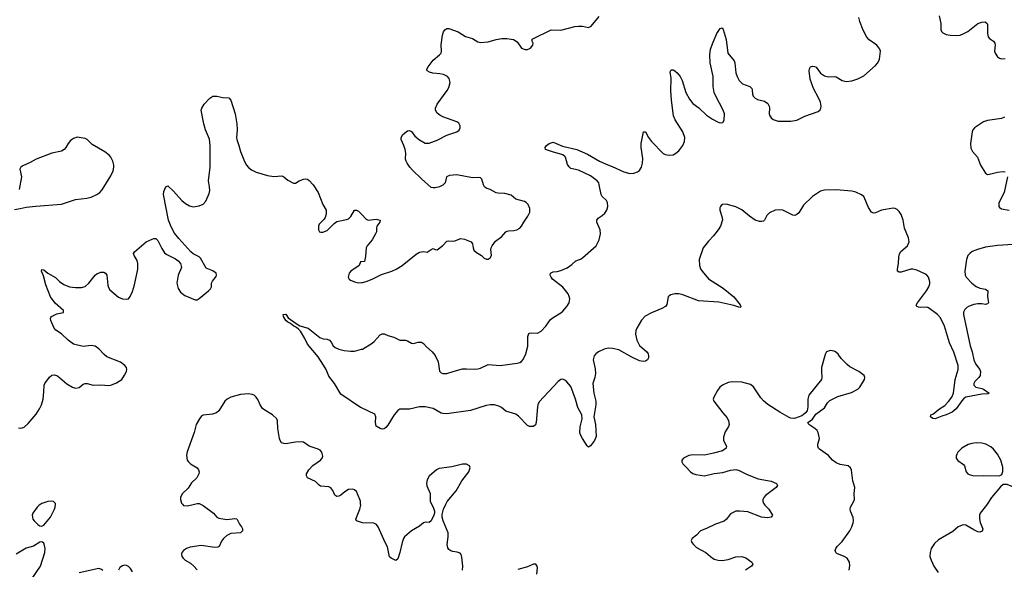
# Model space of a CAD drawing. Header units: inches. Extents: x 1308439 to 1441336, y 959892 to 1036309.
# Tile 50 of 167: x 1326524 to 1336540, y 1019338 to 1024929. Entities that reach past the tile are written whole.
import ezdxf

# ---------------------------------------------------------------- set-up
doc = ezdxf.new("R2010")
doc.units = ezdxf.units.IN
doc.header["$MEASUREMENT"] = 0
for name, color, linetype in [('B3021', 7, 'Continuous'), ('B3022', 7, 'Continuous'), ('B3031', 7, 'Continuous'), ('B3032', 7, 'Continuous')]:
    doc.layers.add(name, color=color, linetype=linetype)

msp = doc.modelspace()

# ---------------------------------------------------------------- linework, layer by layer
at = {"layer": 'B3021', "color": 6, "elevation": 2800}
for points in [[(1326740, 1020000), (1326723, 1019990), (1326702, 1019970), (1326658, 1019910), (1326652, 1019890), (1326653, 1019870), (1326659, 1019850), (1326672, 1019832), (1326710, 1019794), (1326730, 1019781), (1326750, 1019777), (1326770, 1019787), (1326837, 1019870), (1326877, 1019950), (1326885, 1019970), (1326887, 1020000)], [(1328364, 1020000), (1328389, 1019989), (1328496, 1019910), (1328530, 1019870), (1328550, 1019858), (1328630, 1019846), (1328714, 1019854), (1328732, 1019852), (1328759, 1019799), (1328781, 1019770), (1328790, 1019750), (1328790, 1019730), (1328770, 1019710), (1328670, 1019701), (1328630, 1019682), (1328596, 1019650), (1328577, 1019623), (1328554, 1019570), (1328538, 1019562), (1328510, 1019561), (1328370, 1019580), (1328257, 1019563), (1328220, 1019550), (1328190, 1019530), (1328173, 1019510), (1328169, 1019491), (1328174, 1019470), (1328186, 1019450), (1328208, 1019430), (1328260, 1019400), (1328296, 1019370), (1328330, 1019334)], [(1328179, 1020000), (1328190, 1019989), (1328230, 1019985), (1328301, 1020000)], [(1330000, 1019814), (1329950, 1019830), (1329944, 1019850), (1329984, 1019950), (1329993, 1019990), (1329992, 1020000)], [(1326642, 1019230), (1326735, 1019370), (1326780, 1019510), (1326782, 1019550), (1326774, 1019594), (1326770, 1019604), (1326756, 1019616), (1326750, 1019619), (1326730, 1019616), (1326665, 1019575), (1326590, 1019554), (1326487, 1019493)], [(1327671, 1019311), (1327650, 1019346), (1327630, 1019367), (1327610, 1019377), (1327590, 1019380), (1327570, 1019375), (1327544, 1019356), (1327528, 1019330)], [(1327370, 1019325), (1327350, 1019340), (1327330, 1019346), (1327130, 1019301)]]:
    msp.add_lwpolyline(points, dxfattribs=at)
at = {"layer": 'B3022', "color": 6}
for points, elevation in [([(1326510, 1020778), (1326530, 1020773), (1326550, 1020776), (1326570, 1020784), (1326610, 1020820), (1326690, 1020916), (1326725, 1020970), (1326744, 1021010), (1326761, 1021070), (1326770, 1021145), (1326772, 1021210), (1326778, 1021230), (1326828, 1021292), (1326850, 1021312), (1326877, 1021317), (1326910, 1021308), (1327005, 1021225), (1327061, 1021190), (1327090, 1021181), (1327130, 1021188), (1327170, 1021221), (1327190, 1021230), (1327210, 1021229), (1327270, 1021213), (1327350, 1021216), (1327430, 1021208), (1327450, 1021211), (1327510, 1021236), (1327562, 1021270), (1327590, 1021312), (1327609, 1021350), (1327614, 1021370), (1327609, 1021390), (1327593, 1021410), (1327550, 1021446), (1327410, 1021500), (1327383, 1021523), (1327330, 1021581), (1327290, 1021607), (1327250, 1021616), (1327170, 1021604), (1327070, 1021630), (1327017, 1021670), (1326950, 1021735), (1326891, 1021770), (1326873, 1021790), (1326840, 1021870), (1326837, 1021890), (1326840, 1021900), (1326849, 1021911), (1326903, 1021937), (1326970, 1021949), (1326968, 1021970), (1326884, 1022044), (1326838, 1022110), (1326790, 1022231), (1326765, 1022325), (1326747, 1022370), (1326750, 1022388), (1326770, 1022386), (1326809, 1022349), (1326888, 1022308), (1326930, 1022266), (1326974, 1022234), (1327030, 1022213), (1327090, 1022206), (1327154, 1022206), (1327190, 1022216), (1327227, 1022250), (1327291, 1022330), (1327310, 1022344), (1327350, 1022362), (1327380, 1022360), (1327396, 1022350), (1327409, 1022329), (1327419, 1022230), (1327426, 1022206), (1327442, 1022182), (1327530, 1022108), (1327570, 1022091), (1327615, 1022085), (1327630, 1022090), (1327648, 1022112), (1327670, 1022163), (1327690, 1022231), (1327725, 1022390), (1327727, 1022450), (1327719, 1022479), (1327688, 1022530), (1327683, 1022550), (1327691, 1022569), (1327810, 1022668), (1327870, 1022698), (1327890, 1022704), (1327903, 1022703), (1327910, 1022702), (1327930, 1022683), (1327970, 1022601), (1327997, 1022557), (1328020, 1022540), (1328110, 1022498), (1328136, 1022476), (1328158, 1022450), (1328169, 1022410), (1328137, 1022330), (1328123, 1022250), (1328135, 1022195), (1328159, 1022159), (1328205, 1022125), (1328310, 1022080), (1328330, 1022081), (1328350, 1022093), (1328445, 1022170), (1328464, 1022190), (1328474, 1022210), (1328476, 1022250), (1328485, 1022270), (1328522, 1022318), (1328526, 1022330), (1328521, 1022350), (1328490, 1022375), (1328422, 1022402), (1328364, 1022504), (1328350, 1022518), (1328289, 1022549), (1328266, 1022566), (1328142, 1022702), (1328098, 1022758), (1328063, 1022823), (1328037, 1022890), (1327986, 1023150), (1327990, 1023182), (1328009, 1023230), (1328030, 1023238), (1328090, 1023186), (1328173, 1023090), (1328210, 1023061), (1328250, 1023037), (1328290, 1023026), (1328350, 1023036), (1328390, 1023054), (1328416, 1023084), (1328450, 1023162), (1328457, 1023190), (1328456, 1023230), (1328445, 1023290), (1328463, 1023430), (1328462, 1023650), (1328454, 1023714), (1328415, 1023810), (1328397, 1023870), (1328371, 1024010), (1328375, 1024030), (1328399, 1024070), (1328457, 1024130), (1328489, 1024151), (1328530, 1024151), (1328590, 1024137), (1328650, 1024135), (1328670, 1024112), (1328715, 1023970), (1328734, 1023870), (1328736, 1023810), (1328729, 1023730), (1328732, 1023710), (1328754, 1023650), (1328769, 1023589), (1328810, 1023486), (1328830, 1023450), (1328850, 1023427), (1328882, 1023402), (1328930, 1023379), (1329045, 1023345), (1329110, 1023334), (1329190, 1023341), (1329210, 1023331), (1329250, 1023298), (1329310, 1023267), (1329330, 1023265), (1329366, 1023290), (1329410, 1023307), (1329430, 1023311), (1329450, 1023307), (1329470, 1023294), (1329510, 1023250), (1329561, 1023170), (1329609, 1023050), (1329640, 1022990), (1329641, 1022950), (1329630, 1022918), (1329620, 1022900), (1329570, 1022850), (1329564, 1022830), (1329562, 1022790), (1329572, 1022772), (1329587, 1022767), (1329608, 1022768), (1329650, 1022786), (1329723, 1022857), (1329750, 1022875), (1329850, 1022896), (1329870, 1022905), (1329893, 1022927), (1329930, 1022991), (1329950, 1022993), (1329970, 1022982), (1330000, 1022952)], 2800), ([(1326470, 1022998), (1326530, 1023009), (1326590, 1023023), (1326687, 1023033), (1326950, 1023053), (1327090, 1023099), (1327207, 1023113), (1327250, 1023123), (1327310, 1023151), (1327340, 1023170), (1327362, 1023198), (1327450, 1023341), (1327474, 1023390), (1327483, 1023430), (1327483, 1023450), (1327471, 1023490), (1327451, 1023530), (1327434, 1023550), (1327390, 1023585), (1327260, 1023660), (1327210, 1023710), (1327190, 1023719), (1327110, 1023734), (1327070, 1023720), (1327041, 1023699), (1327017, 1023670), (1326994, 1023630), (1326977, 1023610), (1326950, 1023592), (1326850, 1023572), (1326690, 1023510), (1326630, 1023475), (1326556, 1023444), (1326535, 1023430), (1326525, 1023410), (1326541, 1023330), (1326518, 1023202)], 2900), ([(1330000, 1022467), (1329990, 1022466), (1329978, 1022430), (1329892, 1022370), (1329876, 1022350), (1329864, 1022310), (1329874, 1022290), (1329890, 1022278), (1329930, 1022261), (1329970, 1022254), (1330000, 1022255)], 2800), ([(1330000, 1020980), (1329990, 1020984), (1329790, 1021119), (1329725, 1021230), (1329670, 1021302), (1329642, 1021370), (1329616, 1021416), (1329560, 1021500), (1329450, 1021630), (1329425, 1021685), (1329380, 1021760), (1329361, 1021781), (1329338, 1021798), (1329313, 1021810), (1329279, 1021839), (1329250, 1021852), (1329232, 1021870), (1329209, 1021910), (1329205, 1021930), (1329230, 1021934), (1329256, 1021896), (1329337, 1021837), (1329375, 1021815), (1329457, 1021790), (1329577, 1021697), (1329610, 1021683), (1329650, 1021678), (1329674, 1021670), (1329692, 1021650), (1329712, 1021612), (1329734, 1021594), (1329770, 1021576), (1329823, 1021563), (1329890, 1021556), (1329930, 1021556), (1330000, 1021576)], 2700), ([(1329992, 1020000), (1329990, 1020030), (1329984, 1020050), (1329949, 1020129), (1329930, 1020146), (1329912, 1020152), (1329870, 1020151), (1329830, 1020128), (1329790, 1020092), (1329770, 1020081), (1329750, 1020078), (1329730, 1020092), (1329710, 1020141), (1329690, 1020167), (1329670, 1020176), (1329585, 1020185), (1329570, 1020194), (1329532, 1020232), (1329453, 1020270), (1329441, 1020290), (1329442, 1020310), (1329466, 1020350), (1329507, 1020393), (1329584, 1020450), (1329600, 1020470), (1329606, 1020490), (1329598, 1020530), (1329581, 1020550), (1329561, 1020561), (1329470, 1020591), (1329411, 1020630), (1329395, 1020635), (1329330, 1020633), (1329230, 1020616), (1329210, 1020617), (1329186, 1020626), (1329172, 1020650), (1329168, 1020668), (1329151, 1020770), (1329148, 1020848), (1329139, 1020870), (1329096, 1020910), (1329017, 1020957), (1328995, 1020975), (1328970, 1021010), (1328946, 1021066), (1328931, 1021091), (1328910, 1021109), (1328890, 1021117), (1328850, 1021123), (1328770, 1021116), (1328670, 1021088), (1328634, 1021070), (1328610, 1021050), (1328548, 1020952), (1328525, 1020930), (1328485, 1020915), (1328390, 1020905), (1328370, 1020891), (1328352, 1020868), (1328318, 1020810), (1328298, 1020730), (1328226, 1020534), (1328222, 1020498), (1328229, 1020450), (1328240, 1020430), (1328261, 1020410), (1328329, 1020369), (1328344, 1020350), (1328348, 1020330), (1328347, 1020310), (1328325, 1020270), (1328270, 1020217), (1328238, 1020162), (1328175, 1020105), (1328159, 1020070), (1328158, 1020050), (1328169, 1020010), (1328179, 1020000)], 2800), ([(1326887, 1020000), (1326888, 1020008), (1326867, 1020027), (1326850, 1020032), (1326810, 1020027), (1326750, 1020006), (1326740, 1020000)], 2800), ([(1328301, 1020000), (1328330, 1020006), (1328350, 1020006), (1328364, 1020000)], 2800)]:
    msp.add_lwpolyline(points, dxfattribs=dict(at, elevation=elevation))
at = {"layer": 'B3031', "color": 6, "elevation": 2800}
for points in [[(1330714, 1020000), (1330729, 1019970), (1330743, 1019930), (1330744, 1019910), (1330738, 1019890), (1330708, 1019832), (1330690, 1019814), (1330650, 1019817), (1330630, 1019812), (1330590, 1019778), (1330510, 1019731), (1330438, 1019670), (1330428, 1019652), (1330414, 1019610), (1330392, 1019510), (1330370, 1019445), (1330350, 1019427), (1330304, 1019450), (1330286, 1019466), (1330266, 1019566), (1330241, 1019610), (1330170, 1019772), (1330155, 1019795), (1330127, 1019807), (1330010, 1019811), (1330000, 1019814)], [(1331027, 1019330), (1331032, 1019370), (1331023, 1019463), (1331015, 1019490), (1331003, 1019503), (1330974, 1019514), (1330930, 1019519), (1330910, 1019527), (1330890, 1019541), (1330878, 1019558), (1330871, 1019590), (1330884, 1019670), (1330883, 1019710), (1330831, 1019830), (1330823, 1019870), (1330823, 1019897), (1330835, 1019950), (1330859, 1020000)], [(1334097, 1020000), (1334103, 1019990), (1334143, 1019950), (1334181, 1019890), (1334170, 1019870), (1334130, 1019863), (1334070, 1019869), (1333930, 1019922), (1333850, 1019931), (1333810, 1019929), (1333756, 1019904), (1333713, 1019850), (1333690, 1019828), (1333601, 1019799), (1333510, 1019753), (1333451, 1019729), (1333410, 1019684), (1333364, 1019650), (1333354, 1019630), (1333362, 1019610), (1333377, 1019590), (1333410, 1019560), (1333503, 1019510), (1333550, 1019467), (1333590, 1019443), (1333630, 1019431), (1333670, 1019428), (1333730, 1019439), (1333810, 1019465), (1333870, 1019470), (1333910, 1019455), (1333973, 1019410), (1333982, 1019390), (1333970, 1019370), (1333907, 1019330)], [(1334961, 1019330), (1334970, 1019378), (1334964, 1019410), (1334940, 1019450), (1334910, 1019470), (1334838, 1019498), (1334825, 1019510), (1334820, 1019530), (1334826, 1019550), (1334840, 1019570), (1334890, 1019621), (1334968, 1019730), (1334990, 1019770), (1335003, 1019810), (1335007, 1019830), (1335004, 1019864), (1334975, 1019930), (1334972, 1019950), (1334975, 1019970), (1334992, 1020000)], [(1336366, 1020000), (1336359, 1019990), (1336295, 1019910), (1336288, 1019890), (1336289, 1019851), (1336296, 1019816), (1336321, 1019750), (1336315, 1019725), (1336290, 1019717), (1336270, 1019720), (1336230, 1019739), (1336150, 1019786), (1336130, 1019791), (1336110, 1019788), (1336070, 1019770), (1336017, 1019723), (1335870, 1019639), (1335830, 1019601), (1335797, 1019550), (1335786, 1019510), (1335784, 1019470), (1335795, 1019430), (1335823, 1019370), (1335867, 1019307)], [(1331785, 1019290), (1331792, 1019352), (1331788, 1019370), (1331774, 1019390), (1331750, 1019392), (1331690, 1019362), (1331590, 1019337)]]:
    msp.add_lwpolyline(points, dxfattribs=at)
at = {"layer": 'B3032', "color": 6}
for points, elevation in [([(1330000, 1022255), (1330010, 1022255), (1330050, 1022267), (1330110, 1022291), (1330203, 1022337), (1330310, 1022371), (1330352, 1022390), (1330413, 1022427), (1330557, 1022543), (1330590, 1022564), (1330630, 1022572), (1330670, 1022564), (1330710, 1022593), (1330730, 1022602), (1330750, 1022590), (1330770, 1022588), (1330829, 1022631), (1330870, 1022675), (1330890, 1022680), (1330930, 1022676), (1330950, 1022680), (1331010, 1022704), (1331050, 1022697), (1331117, 1022670), (1331131, 1022650), (1331136, 1022610), (1331145, 1022585), (1331170, 1022561), (1331222, 1022530), (1331250, 1022504), (1331273, 1022493), (1331290, 1022494), (1331310, 1022505), (1331325, 1022530), (1331317, 1022590), (1331320, 1022610), (1331329, 1022630), (1331365, 1022675), (1331430, 1022722), (1331470, 1022770), (1331482, 1022778), (1331497, 1022783), (1331550, 1022784), (1331580, 1022790), (1331612, 1022808), (1331629, 1022830), (1331651, 1022870), (1331694, 1022930), (1331713, 1022970), (1331715, 1023010), (1331698, 1023050), (1331677, 1023070), (1331658, 1023078), (1331570, 1023105), (1331524, 1023144), (1331460, 1023160), (1331390, 1023163), (1331370, 1023167), (1331310, 1023203), (1331270, 1023215), (1331253, 1023230), (1331242, 1023250), (1331226, 1023306), (1331210, 1023320), (1331190, 1023324), (1331130, 1023319), (1330970, 1023352), (1330895, 1023345), (1330866, 1023330), (1330852, 1023270), (1330830, 1023247), (1330795, 1023230), (1330750, 1023220), (1330730, 1023218), (1330710, 1023222), (1330611, 1023311), (1330520, 1023400), (1330492, 1023430), (1330465, 1023470), (1330454, 1023490), (1330449, 1023509), (1330452, 1023570), (1330445, 1023610), (1330431, 1023651), (1330403, 1023710), (1330403, 1023730), (1330420, 1023760), (1330470, 1023797), (1330490, 1023802), (1330510, 1023793), (1330543, 1023743), (1330590, 1023708), (1330650, 1023673), (1330690, 1023672), (1330770, 1023704), (1330870, 1023756), (1330972, 1023788), (1330994, 1023806), (1331005, 1023830), (1331006, 1023850), (1330990, 1023876), (1330970, 1023890), (1330830, 1023941), (1330797, 1023957), (1330770, 1023977), (1330753, 1024010), (1330753, 1024030), (1330771, 1024070), (1330874, 1024210), (1330890, 1024238), (1330902, 1024290), (1330893, 1024330), (1330876, 1024350), (1330836, 1024370), (1330799, 1024379), (1330725, 1024385), (1330694, 1024394), (1330669, 1024410), (1330665, 1024425), (1330678, 1024450), (1330730, 1024519), (1330793, 1024570), (1330810, 1024590), (1330816, 1024610), (1330813, 1024673), (1330826, 1024770), (1330836, 1024804), (1330850, 1024827), (1330870, 1024839), (1330890, 1024839), (1330986, 1024806), (1331059, 1024759), (1331130, 1024738), (1331183, 1024703), (1331210, 1024696), (1331290, 1024703), (1331371, 1024729), (1331430, 1024738), (1331479, 1024739), (1331547, 1024727), (1331585, 1024705), (1331630, 1024640), (1331665, 1024625), (1331690, 1024626), (1331719, 1024641), (1331743, 1024670), (1331748, 1024690), (1331738, 1024710), (1331736, 1024730), (1331930, 1024826), (1332030, 1024822), (1332170, 1024859), (1332210, 1024864), (1332250, 1024863), (1332310, 1024851), (1332338, 1024862), (1332419, 1024961)], 2800), ([(1330000, 1021576), (1330010, 1021579), (1330110, 1021637), (1330130, 1021655), (1330190, 1021724), (1330210, 1021734), (1330230, 1021732), (1330270, 1021716), (1330330, 1021699), (1330390, 1021668), (1330450, 1021668), (1330470, 1021662), (1330510, 1021639), (1330530, 1021636), (1330578, 1021650), (1330610, 1021648), (1330630, 1021634), (1330661, 1021601), (1330721, 1021550), (1330750, 1021514), (1330781, 1021450), (1330794, 1021354), (1330810, 1021337), (1330830, 1021329), (1330870, 1021329), (1330945, 1021355), (1331030, 1021376), (1331070, 1021378), (1331147, 1021373), (1331183, 1021377), (1331210, 1021385), (1331290, 1021420), (1331411, 1021411), (1331586, 1021434), (1331610, 1021441), (1331628, 1021452), (1331647, 1021473), (1331674, 1021530), (1331693, 1021607), (1331693, 1021707), (1331704, 1021736), (1331710, 1021742), (1331730, 1021745), (1331790, 1021742), (1331830, 1021761), (1331875, 1021810), (1331922, 1021878), (1331950, 1021901), (1332030, 1021946), (1332050, 1021964), (1332089, 1022010), (1332113, 1022050), (1332119, 1022090), (1332114, 1022114), (1332102, 1022142), (1332049, 1022209), (1331944, 1022290), (1331929, 1022310), (1331921, 1022330), (1331925, 1022350), (1331950, 1022363), (1331990, 1022367), (1332030, 1022379), (1332094, 1022406), (1332141, 1022439), (1332183, 1022477), (1332230, 1022493), (1332250, 1022505), (1332388, 1022630), (1332419, 1022690), (1332432, 1022750), (1332428, 1022790), (1332396, 1022870), (1332395, 1022890), (1332409, 1022910), (1332450, 1022936), (1332478, 1022962), (1332496, 1022990), (1332507, 1023030), (1332504, 1023070), (1332492, 1023090), (1332450, 1023129), (1332439, 1023150), (1332420, 1023250), (1332414, 1023270), (1332400, 1023290), (1332330, 1023340), (1332210, 1023397), (1332130, 1023417), (1332112, 1023432), (1332095, 1023455), (1332076, 1023530), (1332070, 1023539), (1332050, 1023555), (1331945, 1023585), (1331874, 1023610), (1331868, 1023630), (1331884, 1023650), (1331910, 1023670), (1331950, 1023684), (1332044, 1023644), (1332190, 1023607), (1332300, 1023560), (1332423, 1023490), (1332490, 1023459), (1332550, 1023436), (1332670, 1023380), (1332730, 1023366), (1332770, 1023368), (1332810, 1023382), (1332830, 1023396), (1332850, 1023430), (1332860, 1023470), (1332864, 1023516), (1332846, 1023630), (1332847, 1023670), (1332870, 1023788), (1332890, 1023788), (1332921, 1023730), (1332950, 1023690), (1333070, 1023569), (1333090, 1023557), (1333130, 1023550), (1333170, 1023556), (1333199, 1023570), (1333230, 1023594), (1333270, 1023650), (1333287, 1023690), (1333291, 1023730), (1333269, 1023790), (1333193, 1023910), (1333176, 1023950), (1333155, 1024110), (1333148, 1024210), (1333152, 1024330), (1333142, 1024398), (1333150, 1024420), (1333170, 1024419), (1333190, 1024410), (1333212, 1024390), (1333243, 1024350), (1333264, 1024310), (1333299, 1024190), (1333339, 1024119), (1333370, 1024078), (1333431, 1024031), (1333510, 1023959), (1333570, 1023917), (1333630, 1023886), (1333650, 1023880), (1333677, 1023883), (1333690, 1023906), (1333694, 1023970), (1333681, 1024010), (1333604, 1024150), (1333588, 1024190), (1333579, 1024250), (1333580, 1024350), (1333549, 1024490), (1333544, 1024570), (1333552, 1024628), (1333578, 1024702), (1333615, 1024790), (1333650, 1024839), (1333670, 1024847), (1333681, 1024830), (1333710, 1024728), (1333729, 1024590), (1333793, 1024510), (1333799, 1024490), (1333808, 1024390), (1333822, 1024350), (1333843, 1024310), (1333876, 1024276), (1333950, 1024251), (1333961, 1024241), (1333971, 1024230), (1333975, 1024215), (1333980, 1024170), (1333987, 1024150), (1334006, 1024130), (1334030, 1024118), (1334100, 1024100), (1334135, 1024075), (1334149, 1024050), (1334153, 1024030), (1334149, 1023970), (1334154, 1023950), (1334168, 1023930), (1334190, 1023915), (1334238, 1023898), (1334370, 1023898), (1334430, 1023907), (1334511, 1023949), (1334645, 1023995), (1334667, 1024013), (1334674, 1024030), (1334676, 1024050), (1334669, 1024090), (1334650, 1024134), (1334599, 1024230), (1334565, 1024325), (1334555, 1024410), (1334558, 1024430), (1334570, 1024450), (1334590, 1024457), (1334610, 1024454), (1334625, 1024445), (1334670, 1024384), (1334710, 1024358), (1334750, 1024347), (1334810, 1024350), (1334830, 1024347), (1334890, 1024311), (1334930, 1024299), (1334990, 1024306), (1335050, 1024326), (1335110, 1024359), (1335230, 1024464), (1335252, 1024490), (1335270, 1024528), (1335279, 1024610), (1335273, 1024630), (1335243, 1024670), (1335165, 1024725), (1335143, 1024750), (1335101, 1024830), (1335070, 1024910), (1335060, 1024950)], 2700), ([(1335879, 1024970), (1335895, 1024890), (1335895, 1024830), (1335901, 1024810), (1335915, 1024795), (1335950, 1024780), (1335990, 1024772), (1336050, 1024768), (1336090, 1024773), (1336130, 1024788), (1336170, 1024810), (1336270, 1024891), (1336310, 1024905), (1336347, 1024907), (1336367, 1024890), (1336370, 1024879), (1336368, 1024788), (1336375, 1024755), (1336390, 1024737), (1336429, 1024709), (1336444, 1024690), (1336448, 1024670), (1336442, 1024610), (1336446, 1024590), (1336470, 1024552), (1336490, 1024538), (1336512, 1024532), (1336550, 1024533)], 2700), ([(1336543, 1023937), (1336510, 1023924), (1336370, 1023903), (1336330, 1023891), (1336236, 1023830), (1336221, 1023810), (1336214, 1023790), (1336195, 1023670), (1336201, 1023621), (1336215, 1023590), (1336268, 1023530), (1336299, 1023450), (1336348, 1023368), (1336370, 1023356), (1336390, 1023357), (1336470, 1023378), (1336530, 1023385), (1336550, 1023382)], 2700), ([(1336574, 1023330), (1336539, 1023170), (1336486, 1023066), (1336484, 1023030), (1336490, 1023018), (1336510, 1023004), (1336590, 1022992)], 2700), ([(1336630, 1022643), (1336470, 1022633), (1336350, 1022615), (1336267, 1022590), (1336214, 1022570), (1336188, 1022552), (1336170, 1022529), (1336154, 1022490), (1336139, 1022370), (1336142, 1022330), (1336151, 1022310), (1336210, 1022248), (1336254, 1022214), (1336290, 1022198), (1336348, 1022188), (1336372, 1022170), (1336368, 1022112), (1336378, 1022050), (1336370, 1022038), (1336350, 1022033), (1336310, 1022039), (1336270, 1022038), (1336229, 1022031), (1336184, 1022016), (1336158, 1022002), (1336138, 1021982), (1336126, 1021954), (1336124, 1021930), (1336193, 1021610), (1336214, 1021550), (1336230, 1021470), (1336247, 1021427), (1336290, 1021370), (1336297, 1021350), (1336295, 1021310), (1336281, 1021290), (1336239, 1021250), (1336229, 1021230), (1336230, 1021210), (1336250, 1021190), (1336310, 1021179), (1336330, 1021170), (1336387, 1021130), (1336377, 1021123), (1336310, 1021120), (1336150, 1021090), (1336130, 1021077), (1336108, 1021052), (1336050, 1020970), (1336010, 1020937), (1335950, 1020909), (1335904, 1020896), (1335838, 1020870), (1335812, 1020872), (1335790, 1020889), (1335792, 1020910), (1335820, 1020920), (1335870, 1020963), (1335935, 1021005), (1335974, 1021046), (1336006, 1021090), (1336022, 1021130), (1336039, 1021270), (1336070, 1021370), (1336070, 1021410), (1336026, 1021546), (1335983, 1021643), (1335933, 1021810), (1335890, 1021896), (1335860, 1021930), (1335770, 1021998), (1335750, 1022005), (1335690, 1022002), (1335666, 1022006), (1335650, 1022010), (1335645, 1022025), (1335656, 1022050), (1335750, 1022170), (1335773, 1022210), (1335783, 1022243), (1335784, 1022264), (1335770, 1022310), (1335751, 1022330), (1335730, 1022343), (1335650, 1022380), (1335610, 1022391), (1335590, 1022391), (1335490, 1022361), (1335470, 1022361), (1335454, 1022370), (1335453, 1022390), (1335465, 1022450), (1335466, 1022514), (1335473, 1022547), (1335489, 1022570), (1335555, 1022630), (1335571, 1022670), (1335565, 1022710), (1335524, 1022810), (1335510, 1022890), (1335490, 1022946), (1335470, 1022977), (1335450, 1022997), (1335430, 1023007), (1335410, 1023011), (1335290, 1022992), (1335230, 1022966), (1335210, 1022962), (1335190, 1022970), (1335157, 1023017), (1335110, 1023129), (1335088, 1023148), (1335030, 1023174), (1334990, 1023184), (1334830, 1023200), (1334710, 1023196), (1334670, 1023184), (1334588, 1023132), (1334499, 1023041), (1334450, 1022965), (1334430, 1022946), (1334410, 1022938), (1334390, 1022940), (1334288, 1022992), (1334250, 1022996), (1334210, 1022991), (1334150, 1022966), (1334123, 1022937), (1334102, 1022890), (1334090, 1022880), (1334070, 1022875), (1334050, 1022875), (1334007, 1022890), (1333949, 1022929), (1333870, 1022994), (1333810, 1023027), (1333710, 1023052), (1333675, 1023050), (1333660, 1023040), (1333652, 1023030), (1333646, 1023014), (1333646, 1022990), (1333668, 1022928), (1333672, 1022892), (1333654, 1022830), (1333630, 1022790), (1333583, 1022730), (1333530, 1022676), (1333478, 1022610), (1333435, 1022490), (1333438, 1022430), (1333450, 1022396), (1333466, 1022370), (1333530, 1022293), (1333679, 1022199), (1333788, 1022110), (1333853, 1022030), (1333859, 1022010), (1333856, 1022004), (1333850, 1022002), (1333790, 1022022), (1333637, 1022057), (1333430, 1022069), (1333270, 1022130), (1333230, 1022139), (1333190, 1022139), (1333149, 1022131), (1333130, 1022121), (1333120, 1022110), (1333108, 1022032), (1333092, 1022010), (1333057, 1021990), (1332950, 1021948), (1332887, 1021913), (1332850, 1021873), (1332801, 1021790), (1332793, 1021767), (1332789, 1021730), (1332802, 1021670), (1332830, 1021615), (1332903, 1021550), (1332916, 1021530), (1332922, 1021510), (1332920, 1021490), (1332910, 1021470), (1332890, 1021457), (1332870, 1021453), (1332830, 1021460), (1332750, 1021495), (1332618, 1021570), (1332554, 1021586), (1332510, 1021587), (1332470, 1021578), (1332412, 1021550), (1332384, 1021530), (1332367, 1021510), (1332357, 1021470), (1332377, 1021377), (1332380, 1021330), (1332373, 1021290), (1332353, 1021230), (1332365, 1021130), (1332386, 1021050), (1332386, 1021010), (1332365, 1020890), (1332381, 1020810), (1332387, 1020690), (1332371, 1020650), (1332350, 1020620), (1332330, 1020595), (1332310, 1020582), (1332295, 1020595), (1332250, 1020669), (1332230, 1020705), (1332222, 1020730), (1332226, 1020786), (1332247, 1020870), (1332241, 1020910), (1332203, 1020983), (1332179, 1021070), (1332130, 1021199), (1332090, 1021246), (1332070, 1021262), (1332050, 1021271), (1332030, 1021269), (1332000, 1021250), (1331810, 1021043), (1331794, 1021010), (1331791, 1020990), (1331778, 1020830), (1331770, 1020808), (1331749, 1020791), (1331710, 1020791), (1331690, 1020802), (1331597, 1020897), (1331570, 1020917), (1331470, 1020948), (1331425, 1020985), (1331398, 1020998), (1331354, 1021010), (1331312, 1021012), (1331270, 1021005), (1331110, 1020954), (1330870, 1020921), (1330830, 1020923), (1330810, 1020928), (1330730, 1020973), (1330649, 1020991), (1330590, 1020992), (1330490, 1020968), (1330390, 1020968), (1330370, 1020955), (1330332, 1020910), (1330270, 1020803), (1330250, 1020782), (1330230, 1020768), (1330210, 1020764), (1330190, 1020769), (1330150, 1020794), (1330143, 1020830), (1330147, 1020890), (1330135, 1020915), (1330000, 1020980)], 2700), ([(1330000, 1022952), (1330050, 1022901), (1330070, 1022891), (1330150, 1022900), (1330190, 1022890), (1330189, 1022870), (1330158, 1022830), (1330153, 1022810), (1330153, 1022770), (1330145, 1022750), (1330109, 1022691), (1330057, 1022630), (1330048, 1022610), (1330041, 1022519), (1330030, 1022469), (1330000, 1022467)], 2800), ([(1334992, 1020000), (1335009, 1020030), (1335015, 1020050), (1335014, 1020110), (1335019, 1020170), (1334998, 1020238), (1334987, 1020347), (1334976, 1020370), (1334951, 1020391), (1334870, 1020406), (1334830, 1020423), (1334794, 1020450), (1334750, 1020497), (1334659, 1020559), (1334650, 1020570), (1334643, 1020590), (1334643, 1020610), (1334661, 1020670), (1334647, 1020730), (1334636, 1020750), (1334612, 1020772), (1334550, 1020810), (1334541, 1020830), (1334590, 1020864), (1334624, 1020916), (1334710, 1020981), (1334740, 1021030), (1334764, 1021056), (1334845, 1021095), (1334984, 1021136), (1335049, 1021171), (1335070, 1021192), (1335118, 1021270), (1335121, 1021290), (1335114, 1021310), (1335061, 1021350), (1334970, 1021399), (1334940, 1021420), (1334882, 1021482), (1334850, 1021527), (1334823, 1021550), (1334810, 1021558), (1334770, 1021565), (1334730, 1021552), (1334717, 1021523), (1334682, 1021390), (1334679, 1021350), (1334684, 1021290), (1334679, 1021270), (1334551, 1021109), (1334542, 1021070), (1334543, 1020990), (1334534, 1020950), (1334515, 1020925), (1334482, 1020898), (1334407, 1020873), (1334370, 1020875), (1334350, 1020883), (1334256, 1020936), (1334134, 1021014), (1334092, 1021052), (1334064, 1021084), (1333990, 1021195), (1333957, 1021217), (1333870, 1021243), (1333773, 1021247), (1333730, 1021238), (1333674, 1021210), (1333647, 1021190), (1333622, 1021158), (1333584, 1021090), (1333579, 1021070), (1333585, 1021050), (1333676, 1020930), (1333720, 1020880), (1333735, 1020850), (1333740, 1020810), (1333733, 1020790), (1333702, 1020738), (1333684, 1020684), (1333684, 1020650), (1333714, 1020590), (1333710, 1020570), (1333675, 1020545), (1333582, 1020518), (1333490, 1020501), (1333370, 1020504), (1333330, 1020496), (1333276, 1020470), (1333261, 1020450), (1333259, 1020430), (1333270, 1020410), (1333302, 1020382), (1333347, 1020330), (1333370, 1020313), (1333402, 1020302), (1333490, 1020289), (1333590, 1020314), (1333676, 1020324), (1333754, 1020346), (1333810, 1020353), (1333844, 1020344), (1333923, 1020303), (1334037, 1020257), (1334170, 1020236), (1334221, 1020210), (1334232, 1020190), (1334219, 1020170), (1334110, 1020090), (1334094, 1020070), (1334085, 1020050), (1334085, 1020030), (1334090, 1020010), (1334097, 1020000)], 2800), ([(1330859, 1020000), (1330872, 1020028), (1330965, 1020135), (1331022, 1020238), (1331094, 1020330), (1331107, 1020370), (1331099, 1020390), (1331070, 1020407), (1331030, 1020408), (1330921, 1020379), (1330790, 1020363), (1330765, 1020350), (1330690, 1020285), (1330670, 1020250), (1330663, 1020210), (1330667, 1020187), (1330700, 1020110), (1330699, 1020030), (1330714, 1020000)], 2800), ([(1336935, 1020000), (1336890, 1020069), (1336850, 1020097), (1336747, 1020147), (1336650, 1020167), (1336570, 1020200), (1336530, 1020202), (1336502, 1020178), (1336410, 1020068), (1336366, 1020000)], 2800)]:
    msp.add_lwpolyline(points, dxfattribs=dict(at, elevation=elevation))
at = {"layer": 'B3032', "color": 6, "elevation": 2800}
msp.add_lwpolyline([(1336255, 1020625), (1336210, 1020619), (1336172, 1020608), (1336109, 1020570), (1336069, 1020531), (1336056, 1020510), (1336050, 1020490), (1336051, 1020470), (1336058, 1020458), (1336066, 1020446), (1336125, 1020405), (1336134, 1020390), (1336153, 1020330), (1336168, 1020310), (1336181, 1020301), (1336230, 1020290), (1336333, 1020293), (1336490, 1020288), (1336516, 1020304), (1336526, 1020334), (1336524, 1020376), (1336506, 1020450), (1336472, 1020510), (1336430, 1020562), (1336403, 1020583), (1336353, 1020610), (1336310, 1020622)], close=True, dxfattribs=at)

doc.saveas('drawing.dxf')
